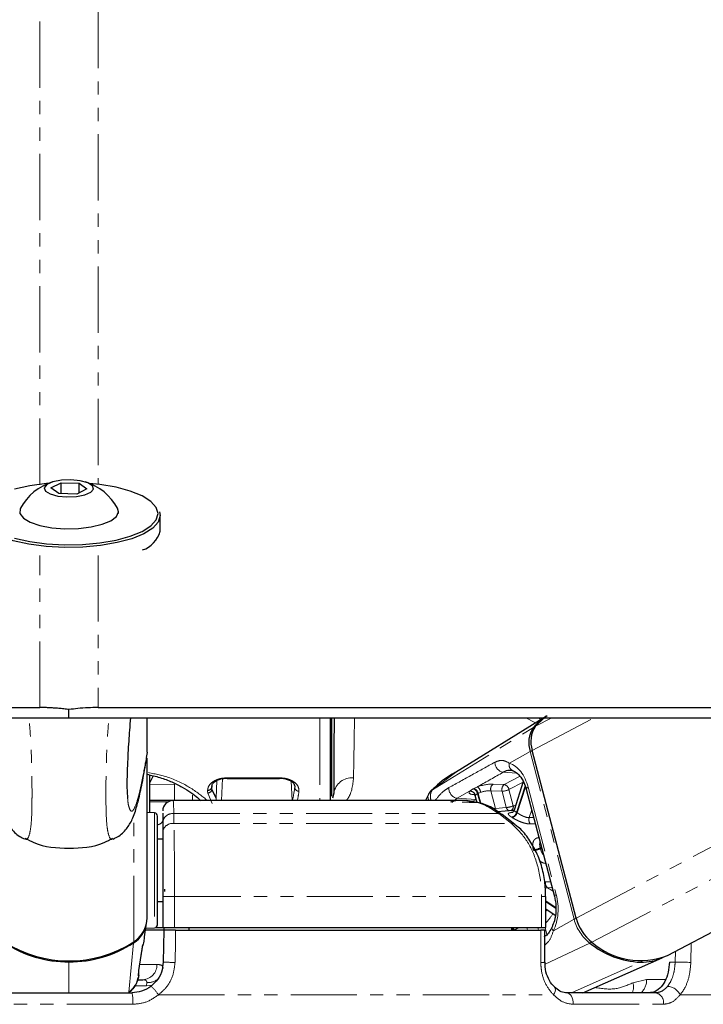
# Paper-space layout 'Inground Anchor' of a CAD drawing. Header units: millimetres. Extents: x 262 to 9484, y 125 to 8141.
# Tile 48 of 53: x 7479 to 7545, y 2907 to 3001. Entities that reach past the tile are written whole.
import ezdxf

# ---------------------------------------------------------------- set-up
doc = ezdxf.new("R2010")
doc.units = ezdxf.units.MM
doc.linetypes.add('PHANTOM', pattern=[12.7, 6.35, -1.27, 1.27, -1.27, 1.27, -1.27])

psp = doc.layouts.new('Inground Anchor')

# ---------------------------------------------------------------- linework, layer by layer
at = {"color": 7, "linetype": 'Continuous', "lineweight": 25}
for p, q in [((7482.466, 2956.166), (7483.452, 2956.664)), ((7483.452, 2956.664), (7485.178, 2956.615)), ((7483.452, 2955.612), (7483.452, 2956.664)), ((7485.178, 2956.615), (7485.919, 2956.067)), ((7485.178, 2955.693), (7485.178, 2956.615)), ((7483.207, 2955.619), (7482.466, 2956.166)), ((7484.933, 2955.57), (7483.207, 2955.619)), ((7485.919, 2956.067), (7484.933, 2955.57)), ((7488.943, 2953.689), (7488.943, 2953.896)), ((7492.943, 2952.003), (7492.943, 2953.502)), ((7484.193, 2934.1), (7484.193, 2934.887)), ((7491.693, 2930.781), (7491.693, 2934.1)), ((7509.293, 2926.152), (7509.293, 2933.981)), ((7509.443, 2926.583), (7509.443, 2934.082)), ((7529.784, 2934.1), (7521.291, 2928.85)), ((7541.667, 2911.295), (7585.074, 2934.1)), ((7491.693, 2930.778), (7491.605, 2930.299)), ((7491.693, 2930.781), (7491.693, 2930.778)), ((7532.894, 2914.871), (7528.673, 2930.97)), ((7491.693, 2914.891), (7491.693, 2930.218)), ((7491.943, 2924.992), (7491.943, 2928.61)), ((7492.285, 2928.522), (7491.943, 2927.874)), ((7499.371, 2928.28), (7504.416, 2928.28)), ((7527.815, 2927.97), (7526.925, 2925.229)), ((7498.309, 2926.392), (7497.911, 2927.238)), ((7518.826, 2926.98), (7518.419, 2926.152)), ((7528.099, 2927.246), (7530.802, 2916.935)), ((7494.218, 2926.152), (7491.943, 2926.152)), ((7522.028, 2926.152), (7494.218, 2926.152)), ((7509.613, 2926.864), (7509.505, 2926.392)), ((7523.195, 2926.557), (7523.349, 2925.968)), ((7492.408, 2924.968), (7491.693, 2925.005)), ((7526.793, 2925.189), (7525.348, 2925.084)), ((7492.693, 2921.272), (7492.693, 2924.668)), ((7493.193, 2924.945), (7493.193, 2924.026)), ((7527.002, 2923.867), (7525.778, 2924.816)), ((7493.193, 2924.026), (7493.193, 2923.077)), ((7493.193, 2922.453), (7492.693, 2922.453)), ((7492.693, 2914.238), (7492.693, 2921.272)), ((7493.366, 2917.657), (7493.362, 2917.411)), ((7493.193, 2916.953), (7493.193, 2913.953)), ((7529.967, 2913.953), (7529.967, 2916.953)), ((7492.693, 2916.453), (7493.193, 2916.453)), ((7529.967, 2915.758), (7530.882, 2915.165)), ((7491.448, 2913.082), (7491.646, 2914.387)), ((7493.297, 2913.703), (7491.542, 2913.703)), ((7491.571, 2913.894), (7492.408, 2913.938)), ((7492.487, 2913.953), (7493.193, 2913.953)), ((7493.193, 2913.953), (7494.328, 2913.953)), ((7493.297, 2913.703), (7493.244, 2910.651)), ((7493.302, 2913.953), (7493.297, 2913.703)), ((7494.328, 2913.953), (7529.572, 2913.953)), ((7494.434, 2913.703), (7529.487, 2913.703)), ((7495.693, 2913.953), (7495.693, 2913.703)), ((7526.677, 2913.953), (7526.674, 2913.703)), ((7529.572, 2913.953), (7529.967, 2913.953)), ((7529.887, 2910.635), (7529.883, 2913.703)), ((7490.903, 2909.829), (7491.294, 2912.288)), ((7491.266, 2912.163), (7491.297, 2912.287)), ((7533.517, 2907.703), (7541.149, 2911.055)), ((7529.888, 2910.635), (7529.888, 2910.635)), ((7490.788, 2908.953), (7491.288, 2908.953)), ((7530.803, 2908.236), (7530.792, 2908.246)), ((7478.141, 2907.703), (7490.244, 2907.703)), ((7540.509, 2907.703), (7531.951, 2907.703))]:
    psp.add_line(p, q, dxfattribs=at)
at = {"color": 8, "linetype": 'PHANTOM', "lineweight": 18}
for p, q in [((7481.402, 2935.078), (7481.403, 2949.676)), ((7486.982, 2949.676), (7486.983, 2935.078)), ((7508.293, 2934.01), (7508.293, 2926.152)), ((7528.054, 2934.1), (7528.981, 2933.604)), ((7528.673, 2930.97), (7534.631, 2934.1)), ((7528.977, 2933.277), (7530.544, 2934.1)), ((7529.5, 2933.925), (7529.194, 2934.1)), ((7532.894, 2914.871), (7569.495, 2934.1)), ((7534.408, 2912.562), (7575.404, 2934.1)), ((7519.086, 2927.187), (7528.778, 2933.154)), ((7526.477, 2929.748), (7528.475, 2930.86)), ((7532.696, 2914.761), (7528.475, 2930.86)), ((7521.299, 2928.838), (7519.086, 2927.187)), ((7525.884, 2928.866), (7527.179, 2928.776)), ((7498.309, 2926.392), (7498.387, 2928.074)), ((7498.834, 2926.152), (7498.936, 2928.261)), ((7504.416, 2928.332), (7499.371, 2928.332)), ((7499.371, 2928.332), (7499.371, 2928.28)), ((7504.416, 2928.28), (7504.416, 2928.332)), ((7505.616, 2926.152), (7505.522, 2928.011)), ((7525.983, 2927.683), (7527.497, 2928.479)), ((7527.802, 2927.93), (7526.44, 2927.215)), ((7491.943, 2927.69), (7494.32, 2927.722)), ((7494.32, 2926.152), (7494.32, 2927.722)), ((7497.911, 2927.238), (7497.928, 2927.566)), ((7519.108, 2927.193), (7519.086, 2927.187)), ((7522.655, 2927.049), (7521.458, 2926.374)), ((7523.057, 2927.309), (7523.404, 2927.47)), ((7523.727, 2926.942), (7523.483, 2926.844)), ((7524.7, 2927.087), (7525.141, 2925.404)), ((7525.774, 2927.041), (7524.7, 2927.087)), ((7524.908, 2927.728), (7525.983, 2927.683)), ((7526.183, 2925.484), (7525.774, 2927.041)), ((7526.44, 2927.215), (7526.849, 2925.658)), ((7527.989, 2927.554), (7527.166, 2925.017)), ((7527.225, 2924.979), (7528.027, 2927.449)), ((7528.28, 2927.435), (7530.983, 2917.124)), ((7493.715, 2926.031), (7491.943, 2926.031)), ((7496.064, 2926.667), (7496.064, 2926.152)), ((7497.511, 2926.872), (7497.942, 2925.862)), ((7521.458, 2926.374), (7520.967, 2925.959)), ((7521.458, 2926.374), (7523.253, 2926.249)), ((7521.931, 2926.01), (7522.629, 2925.996)), ((7523.104, 2926.711), (7522.994, 2926.722)), ((7523.253, 2926.249), (7523.272, 2926.26)), ((7523.276, 2926.247), (7523.253, 2926.249)), ((7523.422, 2926.812), (7523.657, 2925.915)), ((7523.733, 2925.889), (7523.483, 2926.844)), ((7525.141, 2925.404), (7526.183, 2925.484)), ((7528.619, 2925.261), (7528.376, 2924.512)), ((7490.407, 2912.584), (7490.407, 2924.71)), ((7492.408, 2924.968), (7492.408, 2921.376)), ((7494.261, 2923.952), (7494.263, 2924.901)), ((7494.263, 2924.901), (7525.455, 2924.901)), ((7525.455, 2924.901), (7526.68, 2923.952)), ((7528.376, 2924.512), (7528.813, 2924.52)), ((7494.261, 2923.952), (7526.68, 2923.952)), ((7492.408, 2921.376), (7492.408, 2913.938)), ((7529.559, 2921.675), (7529.436, 2921.61)), ((7529.458, 2921.524), (7529.582, 2921.589)), ((7529.94, 2918.338), (7530.43, 2918.355)), ((7530.574, 2917.805), (7530.139, 2917.787)), ((7530.139, 2917.787), (7530.668, 2917.444)), ((7493.193, 2916.953), (7494.328, 2916.953)), ((7494.328, 2916.953), (7529.572, 2916.953)), ((7494.328, 2913.953), (7494.328, 2916.953)), ((7529.572, 2916.953), (7529.572, 2913.953)), ((7529.967, 2916.953), (7529.572, 2916.953)), ((7530.923, 2915.9), (7529.967, 2916.519)), ((7529.967, 2916.418), (7530.928, 2915.796)), ((7530.698, 2913.648), (7532.696, 2914.761)), ((7526.928, 2913.703), (7526.924, 2913.716)), ((7528.143, 2913.953), (7528.209, 2913.703)), ((7529.271, 2913.703), (7529.206, 2913.953)), ((7529.917, 2913.953), (7530.088, 2913.302)), ((7489.938, 2907.752), (7490.397, 2912.486)), ((7529.915, 2910.441), (7534.202, 2912.465)), ((7543.899, 2910.616), (7543.943, 2912.491)), ((7542.42, 2911.691), (7542.396, 2910.651)), ((7484.193, 2910.756), (7484.193, 2910.661)), ((7484.193, 2907.703), (7484.193, 2910.661)), ((7492.639, 2910.427), (7491.019, 2910.427)), ((7532.447, 2907.703), (7539.068, 2910.634)), ((7542.396, 2910.651), (7541.847, 2910.651)), ((7490.859, 2909.66), (7490.908, 2909.828)), ((7539.654, 2908.977), (7538.34, 2908.659)), ((7541.466, 2908.977), (7539.654, 2908.977)), ((7491.626, 2908.378), (7490.549, 2908.378)), ((7491.661, 2908.674), (7491.626, 2908.378)), ((7492.782, 2907.503), (7530.726, 2907.503)), ((7542.873, 2907.503), (7558.59, 2907.503)), ((7490.326, 2906.595), (7478.059, 2906.595)), ((7532.594, 2906.595), (7541.267, 2906.595))]:
    psp.add_line(p, q, dxfattribs=at)
at = {"color": 8, "linetype": 'PHANTOM', "lineweight": 18, "flags": 128}
for points in [[(7481.403, 2956.468), (7481.434, 3345.454), (7481.444, 3399.195), (7481.459, 3452.938), (7481.483, 3506.684), (7481.524, 3560.436), (7481.568, 3585.755)], [(7522.998, 2927.277), (7523.012, 2927.285), (7523.057, 2927.309)], [(7528.28, 2927.435), (7528.198, 2927.384), (7528.14, 2927.336), (7528.106, 2927.292), (7528.097, 2927.252), (7528.099, 2927.246)], [(7522.971, 2926.087), (7523.027, 2926.121), (7523.253, 2926.249)], [(7523.483, 2926.844), (7523.436, 2926.82), (7523.422, 2926.812)], [(7526.849, 2925.658), (7527.012, 2925.679), (7527.073, 2925.685)], [(7530.983, 2917.124), (7530.902, 2917.073), (7530.843, 2917.025), (7530.809, 2916.981), (7530.801, 2916.941), (7530.802, 2916.934)], [(7494.38, 2910.616), (7494.415, 2912.615), (7494.434, 2913.703)], [(7529.487, 2913.703), (7529.49, 2911.704), (7529.492, 2910.616)], [(7530.698, 2913.648), (7530.627, 2913.737), (7530.579, 2913.822), (7530.555, 2913.902), (7530.557, 2913.974), (7530.57, 2914.01)], [(7543.899, 2910.616), (7543.753, 2910.619), (7543.577, 2910.624), (7543.38, 2910.628), (7543.171, 2910.633), (7542.958, 2910.638), (7542.752, 2910.643), (7542.561, 2910.647), (7542.396, 2910.651)], [(7492.198, 2908.438), (7491.93, 2908.386), (7491.626, 2908.378)], [(7530.726, 2907.503), (7530.811, 2907.667), (7530.867, 2907.825), (7530.89, 2907.97), (7530.88, 2908.095), (7530.836, 2908.196), (7530.803, 2908.236)], [(7532.594, 2906.595), (7532.594, 2906.804), (7532.566, 2907.009), (7532.511, 2907.201), (7532.432, 2907.371), (7532.331, 2907.511), (7532.214, 2907.616), (7532.085, 2907.681), (7531.951, 2907.703)]]:
    psp.add_lwpolyline(points, dxfattribs=at)
at = {"color": 7, "linetype": 'Continuous', "lineweight": 25, "flags": 128}
for points in [[(7482.22, 2956.597), (7482.049, 2956.582), (7480.427, 2956.372), (7478.959, 2956.053)], [(7483.999, 2955.289), (7484.92, 2955.326), (7485.73, 2955.484), (7486.305, 2955.738), (7486.56, 2956.049), (7486.454, 2956.371), (7486.003, 2956.654), (7485.277, 2956.855), (7484.386, 2956.944), (7483.466, 2956.907), (7482.656, 2956.75), (7482.08, 2956.496), (7481.825, 2956.184), (7481.932, 2955.863), (7482.382, 2955.58), (7483.108, 2955.378), (7483.999, 2955.289)], [(7492.743, 2953.689), (7492.568, 2954.291), (7492.05, 2954.868), (7491.21, 2955.397), (7490.083, 2955.855), (7488.715, 2956.226), (7487.162, 2956.492), (7486.165, 2956.597)], [(7492.885, 2953.852), (7492.943, 2953.502), (7492.763, 2952.886), (7492.233, 2952.296), (7491.374, 2951.755), (7490.221, 2951.285), (7488.821, 2950.906), (7487.231, 2950.634), (7485.518, 2950.479), (7483.749, 2950.447), (7481.999, 2950.541), (7480.339, 2950.756), (7478.837, 2951.083), (7477.553, 2951.51), (7476.542, 2952.018), (7475.844, 2952.586), (7475.487, 2953.192), (7475.443, 2953.502)], [(7478.959, 2951.326), (7480.427, 2951.006), (7482.049, 2950.796), (7483.76, 2950.704), (7485.487, 2950.735), (7487.162, 2950.887), (7488.715, 2951.153), (7490.083, 2951.523), (7491.21, 2951.982), (7492.05, 2952.511), (7492.568, 2953.088), (7492.743, 2953.689), (7492.743, 2953.689)], [(7479.527, 2954.207), (7479.496, 2954.144), (7479.479, 2953.692), (7479.811, 2953.255), (7480.468, 2952.866), (7481.402, 2952.553), (7482.543, 2952.339), (7483.805, 2952.241)], [(7483.805, 2952.241), (7485.097, 2952.266), (7486.322, 2952.412), (7487.388, 2952.668), (7488.218, 2953.015), (7488.749, 2953.427), (7488.942, 2953.874), (7488.858, 2954.207)], [(7416.792, 2935.078), (7424.551, 2935.078), (7428.43, 2935.078), (7436.189, 2935.078), (7440.068, 2935.078), (7447.827, 2935.078), (7451.707, 2935.078), (7455.586, 2935.078), (7463.345, 2935.078), (7467.224, 2935.078), (7474.313, 2935.078), (7481.402, 2935.078)], [(7486.983, 2935.078), (7488.923, 2935.078), (7496.682, 2935.078), (7500.561, 2935.078), (7508.32, 2935.078), (7512.199, 2935.078), (7519.958, 2935.078), (7523.837, 2935.078), (7531.596, 2935.078), (7535.476, 2935.078), (7539.355, 2935.078), (7547.114, 2935.078)], [(7422.039, 2934.1), (7429.798, 2934.1), (7433.677, 2934.1), (7441.436, 2934.1), (7445.316, 2934.1), (7453.074, 2934.1), (7456.954, 2934.1), (7464.712, 2934.1), (7468.592, 2934.1), (7472.471, 2934.1), (7478.332, 2934.1), (7484.193, 2934.1)], [(7484.193, 2934.1), (7486.132, 2934.1), (7490.012, 2934.1), (7497.77, 2934.1), (7501.65, 2934.1), (7505.529, 2934.1), (7513.288, 2934.1), (7517.167, 2934.1), (7524.926, 2934.1), (7528.805, 2934.1), (7536.564, 2934.1), (7540.444, 2934.1), (7548.202, 2934.1)], [(7528.977, 2933.277), (7529.777, 2934.062), (7530.116, 2934.304)], [(7526.879, 2925.194), (7526.853, 2925.193), (7526.793, 2925.189)], [(7490.908, 2909.828), (7490.908, 2909.831), (7490.911, 2909.847)]]:
    psp.add_lwpolyline(points, dxfattribs=at)
at = {"color": 7, "linetype": 'Continuous', "lineweight": 25}
for centre, radius, start, end in [((7484.193, 2951.662), 5.315, 107.28268, 151.38426), ((7484.193, 2951.662), 5.315, 28.61574, 72.71732), ((7490.372, 2952.716), 2.668, 289.53406, 344.50394), ((7532.666, 2929.983), 5.018, 121.89861, 140.80366), ((7530.946, 2931.701), 2.61, 146.17876, 198.80076), ((7531.157, 2931.816), 2.625, 146.17876, 198.80076), ((7494.193, 2925.152), 1, 90.25943, 180.04048), ((7492.393, 2924.668), 0.3, 0, 87), ((7525.511, 2924.455), 0.449, 53.56711, 97.24512), ((7488.926, 2914.92), 2.766, 302.355, 359.39193), ((7537.043, 2915.941), 4.285, 194.46374, 232.0513), ((7488.912, 2914.823), 2.769, 302.44742, 350.94118), ((7492.393, 2914.238), 0.3, 273, 360), ((7484.193, 2922.211), 11.459, 237.15768, 302.84232), ((7484.165, 2922.026), 11.365, 237.07683, 270.13927), ((7484.22, 2922.026), 11.365, 269.86073, 302.92317), ((7539.434, 2918.989), 8.363, 231.27294, 267.4926), ((7539.057, 2917.769), 6.981, 228.24413, 291.95667), ((7539.12, 2915.725), 5.091, 269.41738, 294.81507)]:
    psp.add_arc(centre, radius, start, end, dxfattribs=at)
at = {"color": 8, "linetype": 'PHANTOM', "lineweight": 18}
for centre, radius, start, end in [((7528.885, 2932.968), 0.215, 84.63068, 119.91357), ((7528.906, 2930.029), 0.936, 103.86358, 117.37228), ((7526.065, 2929.823), 0.974, 179.24723, 259.27068), ((7527.056, 2929.572), 0.606, 163.1038, 256.24987), ((7511.356, 2926.57), 1.767, 84.8871, 170.44894), ((7497.517, 2927.509), 0.387, 267.94385, 356.5492), ((7497.524, 2927.26), 0.388, 268.1808, 356.87219), ((7506.269, 2927.436), 0.394, 180.42103, 270.79457), ((7521.639, 2927.332), 0.975, 176.56637, 259.2674), ((7522.708, 2926.515), 0.536, 15.56122, 95.61678), ((7522.816, 2926.686), 0.619, 11.78129, 72.87783), ((7522.878, 2926.718), 0.618, 11.75915, 73.07537), ((7522.933, 2926.819), 0.803, 8.81455, 54.13413), ((7525.284, 2927.252), 0.607, 128.25083, 195.78795), ((7526.358, 2927.207), 0.607, 128.25083, 195.78795), ((7525.682, 2928.759), 1.72, 273.05797, 296.14589), ((7525.853, 2927.098), 0.599, 11.21111, 77.46735), ((7497.945, 2926.274), 0.383, 341.4399, 17.96865), ((7526.091, 2927.201), 1.72, 273.05797, 296.14589), ((7526.609, 2925.575), 0.436, 192.04614, 250.16018), ((7526.414, 2925.569), 0.443, 297.88741, 11.5327), ((7526.558, 2925.178), 0.629, 281.75377, 345.19909), ((7525.082, 2921.737), 3.886, 56.53214, 57.56942), ((7494.144, 2923.954), 0.954, 82.84292, 175.67202), ((7524.772, 2921.55), 3.569, 56.53214, 57.56942), ((7526.612, 2925.15), 0.636, 281.59897, 344.38907), ((7529.023, 2924.313), 0.677, 162.9448, 216.45995), ((7494.144, 2923.005), 0.954, 82.92905, 175.676), ((7526.736, 2923.509), 0.447, 52.21761, 97.16929), ((7528.678, 2923.117), 1.687, 273.13015, 296.678), ((7528.7, 2923.106), 1.754, 272.98612, 295.61266), ((7521.831, 2919.57), 7.874, 14.36707, 15.01483), ((7530.532, 2918.241), 0.6, 170.7175, 229.05918), ((7525.315, 2918.58), 5.587, 326.38392, 328.71311), ((7526.01, 2918.161), 5.46, 316.46284, 328.47569), ((7533.127, 2913.929), 0.936, 103.85649, 117.37189), ((7536.823, 2915.825), 4.262, 194.46374, 232.0513), ((7526.146, 2913.498), 0.741, 16.06292, 37.87181), ((7526.205, 2913.521), 0.745, 15.22956, 35.47672), ((7490.186, 2912.477), 0.212, 2.41569, 24.50895), ((7533.971, 2912.899), 0.492, 297.98372, 322.27076), ((7491.211, 2910.379), 1.428, 273.0853, 1.91074), ((7494.409, 2930.072), 19.457, 266.56639, 269.913), ((7529.582, 2912.867), 2.253, 267.71127, 277.79598), ((7538.969, 2910.838), 0.227, 295.81619, 331.38374), ((7491.743, 2910.239), 1.567, 267.03068, 307.12539), ((7538.012, 2908.914), 1.643, 312.52427, 2.19083), ((7489.83, 2905.613), 3.505, 32.62764, 50.4585), ((7536.914, 2908.262), 1.48, 337.83299, 15.5771), ((7541.603, 2906.92), 1.398, 24.67351, 87.60378), ((7486.772, 2906.891), 3.566, 355.24039, 13.16891), ((7540.352, 2906.782), 0.934, 348.43623, 80.31745)]:
    psp.add_arc(centre, radius, start, end, dxfattribs=at)
for centre, major_axis, ratio, start_param, end_param in [((7525.969, 2926.149), (-0.083, 3.691), 0.672177, 5.05317, 6.043836), ((7497.838, 2952.716), (0.165, 28), 0.016167, 2.724069, 2.746729), ((7498.238, 2952.713), (0.165, 27.6), 0.016401, 2.724071, 2.746732), ((7506.943, 2952.74), (1.651, 27.6), 0.040218, 3.415647, 3.554543), ((7507.342, 2952.716), (1.651, 28), 0.039648, 3.465574, 3.554475), ((7523.973, 2927.206), (1.368, 0.304), 0.28356, 2.801893, 3.852866), ((7524.034, 2927.238), (1.368, 0.304), 0.28356, 0.815993, 1.985687), ((7524.138, 2926.77), (0.884, 0.176), 0.303544, 0.82335, 1.993043), ((7524.077, 2926.738), (0.884, 0.176), 0.303544, 2.809249, 3.159658), ((7528.672, 2915.838), (-0.083, 3.691), 0.672177, 4.062505, 5.05317)]:
    psp.add_ellipse(centre, major_axis=major_axis, ratio=ratio, start_param=start_param, end_param=end_param, dxfattribs=at)
for points, knots in [([(7486.813, 3587.005), (7486.834, 3574.89), (7486.889, 3543.224), (7486.908, 3492.026), (7486.934, 3433.394), (7486.947, 3374.767), (7486.956, 3316.14), (7486.973, 3176.714), (7486.978, 3056.834), (7486.982, 2956.494)], [0, 0, 0, 0, 0.057618, 0.150604, 0.24359, 0.336576, 0.429561, 0.522547, 1, 1, 1, 1]), ([(7479.966, 2922.499), (7480.001, 2922.47), (7480.162, 2922.335), (7480.352, 2922.653), (7480.536, 2923.528), (7480.615, 2924.52), (7480.641, 2925.698), (7480.644, 2926.795), (7480.643, 2928.095), (7480.604, 2930.047), (7480.513, 2932.136), (7480.409, 2933.456), (7480.357, 2934.1)], [0, 0, 0, 0, 0.065492, 0.295522, 0.395209, 0.515818, 0.586272, 0.616897, 0.690022, 0.767312, 0.886234, 1, 1, 1, 1]), ([(7488.418, 2922.499), (7488.383, 2922.469), (7488.223, 2922.335), (7488.033, 2922.653), (7487.849, 2923.528), (7487.771, 2924.52), (7487.744, 2925.698), (7487.741, 2926.795), (7487.742, 2928.095), (7487.781, 2930.047), (7487.872, 2932.136), (7487.976, 2933.456), (7488.028, 2934.1)], [0, 0, 0, 0, 0.0649205, 0.2950907, 0.3948384, 0.5155221, 0.5860192, 0.6166624, 0.6898326, 0.7671697, 0.8861647, 1, 1, 1, 1]), ([(7511.514, 2928.331), (7511.523, 2928.895), (7511.542, 2930.038), (7511.574, 2931.951), (7511.597, 2933.41), (7511.608, 2934.1)], [0, 0, 0, 0, 0.3400734, 0.6879345, 1, 1, 1, 1]), ([(7489.822, 2926.389), (7489.83, 2926.288), (7489.86, 2925.895), (7489.976, 2925.384), (7490.165, 2925.024), (7490.452, 2925.294), (7490.827, 2926.29), (7491.255, 2928.135), (7491.56, 2929.981), (7491.693, 2930.781)], [0, 0, 0, 0, 0.018544, 0.072516, 0.210261, 0.343472, 0.531594, 0.796888, 1, 1, 1, 1]), ([(7520.666, 2927.39), (7521.413, 2927.802), (7522.887, 2928.615), (7524.363, 2929.432), (7525.092, 2929.836)], [0, 0, 0, 0, 0.506743, 1, 1, 1, 1]), ([(7525.092, 2929.836), (7525.288, 2929.915), (7525.549, 2930.019), (7526, 2929.986), (7526.27, 2929.851), (7526.477, 2929.748)], [0, 0, 0, 0, 0.417867, 0.554004, 1, 1, 1, 1]), ([(7497.492, 2926.152), (7497.023, 2926.537), (7496.147, 2927.256), (7494.061, 2928.375), (7492.377, 2928.725), (7491.676, 2928.87)], [0, 0, 0, 0, 0.401628, 0.751145, 1, 1, 1, 1]), ([(7525.884, 2928.866), (7525.089, 2928.419), (7524.263, 2927.954), (7523.436, 2927.488), (7523.404, 2927.47)], [0, 0, 0, 0, 0.961066, 1, 1, 1, 1]), ([(7499.371, 2928.332), (7499.199, 2928.322), (7498.854, 2928.304), (7498.354, 2928.153), (7497.89, 2927.895), (7497.555, 2927.523), (7497.521, 2927.258), (7497.504, 2927.122)], [0, 0, 0, 0, 0.142347, 0.284676, 0.473251, 0.728841, 1, 1, 1, 1]), ([(7506.275, 2927.043), (7506.264, 2927.224), (7506.247, 2927.523), (7505.854, 2927.924), (7505.397, 2928.169), (7504.905, 2928.308), (7504.571, 2928.324), (7504.416, 2928.332)], [0, 0, 0, 0, 0.343371, 0.565902, 0.738595, 0.878696, 1, 1, 1, 1]), ([(7510.819, 2926.152), (7510.893, 2926.244), (7511.337, 2926.795), (7511.433, 2927.633), (7511.514, 2928.331)], [0, 0, 0, 0, 0.1664337, 1, 1, 1, 1]), ([(7519.086, 2927.187), (7519.031, 2927.094), (7518.917, 2926.901), (7518.874, 2926.54), (7518.924, 2926.273), (7518.947, 2926.152)], [0, 0, 0, 0, 0.337549, 0.6984307, 1, 1, 1, 1]), ([(7519.338, 2926.152), (7519.6, 2926.48), (7520.015, 2927.001), (7520.49, 2927.285), (7520.666, 2927.39)], [0, 0, 0, 0, 0.630961, 1, 1, 1, 1]), ([(7522.655, 2927.049), (7522.68, 2927.069), (7522.771, 2927.145), (7522.903, 2927.222), (7522.998, 2927.277)], [0, 0, 0, 0, 0.27439, 1, 1, 1, 1]), ([(7494.263, 2924.901), (7494.249, 2925.373), (7494.227, 2926.074), (7494.201, 2926.112), (7494.192, 2926.124)], [0, 0, 0, 0, 0.672655, 1, 1, 1, 1]), ([(7518.717, 2926.705), (7518.696, 2926.687), (7518.622, 2926.623), (7518.664, 2926.422), (7518.695, 2926.254), (7518.763, 2926.155), (7518.766, 2926.152)], [0, 0, 0, 0, 0.166992, 0.593362, 0.986473, 1, 1, 1, 1]), ([(7523.422, 2926.812), (7523.361, 2926.775), (7523.277, 2926.723), (7523.236, 2926.673), (7523.224, 2926.659)], [0, 0, 0, 0, 0.718824, 1, 1, 1, 1]), ([(7524.909, 2925.382), (7524.946, 2925.386), (7525.034, 2925.393), (7525.102, 2925.4), (7525.141, 2925.404)], [0, 0, 0, 0, 0.432224, 1, 1, 1, 1]), ([(7526.686, 2924.562), (7526.638, 2924.594), (7526.502, 2924.684), (7526.372, 2924.808), (7526.361, 2924.913), (7526.488, 2924.983), (7526.677, 2925.005), (7526.773, 2925.017)], [0, 0, 0, 0, 0.116734, 0.333017, 0.551924, 0.773865, 1, 1, 1, 1]), ([(7526.929, 2925.228), (7526.931, 2925.211), (7526.935, 2925.176), (7527.037, 2925.1), (7527.132, 2925.039), (7527.166, 2925.017)], [0, 0, 0, 0, 0.37243, 0.778879, 1, 1, 1, 1]), ([(7492.693, 2923.817), (7492.746, 2923.835), (7493.148, 2923.97), (7493.172, 2924.117), (7493.193, 2924.245)], [0, 0, 0, 0, 0.13356, 1, 1, 1, 1]), ([(7528.479, 2923.911), (7528.416, 2923.912), (7528.232, 2923.915), (7527.882, 2923.989), (7527.456, 2924.142), (7527.05, 2924.336), (7526.843, 2924.464), (7526.74, 2924.527)], [0, 0, 0, 0, 0.119584, 0.349288, 0.573021, 0.788436, 1, 1, 1, 1]), ([(7527.225, 2924.979), (7527.296, 2924.933), (7527.437, 2924.842), (7527.705, 2924.694), (7527.983, 2924.572), (7528.215, 2924.513), (7528.335, 2924.512), (7528.376, 2924.512)], [0, 0, 0, 0, 0.2198592, 0.4403428, 0.6631396, 0.8854902, 1, 1, 1, 1]), ([(7494.328, 2916.953), (7494.326, 2917.847), (7494.324, 2919.633), (7494.303, 2922.008), (7494.279, 2923.343), (7494.264, 2923.87), (7494.261, 2923.952)], [0, 0, 0, 0, 0.31366, 0.627146, 0.941618, 1, 1, 1, 1]), ([(7526.68, 2923.952), (7527.201, 2923.44), (7528.244, 2922.415), (7529.243, 2920.05), (7529.559, 2918.131), (7529.571, 2917.095), (7529.572, 2916.953)], [0, 0, 0, 0, 0.317078, 0.634488, 0.949899, 1, 1, 1, 1]), ([(7528.97, 2923.922), (7528.913, 2923.921), (7528.749, 2923.917), (7528.585, 2923.913), (7528.479, 2923.911)], [0, 0, 0, 0, 0.349685, 1, 1, 1, 1]), ([(7528.771, 2921.433), (7528.754, 2921.507), (7528.705, 2921.717), (7528.707, 2922.04), (7528.814, 2922.338), (7529.022, 2922.545), (7529.23, 2922.585), (7529.335, 2922.606)], [0, 0, 0, 0, 0.116734, 0.333017, 0.551924, 0.773865, 1, 1, 1, 1]), ([(7529.427, 2922.177), (7529.411, 2922.127), (7529.372, 2922.012), (7529.389, 2921.807), (7529.424, 2921.661), (7529.436, 2921.61)], [0, 0, 0, 0, 0.332866, 0.764938, 1, 1, 1, 1]), ([(7529.458, 2921.524), (7529.488, 2921.429), (7529.547, 2921.239), (7529.655, 2921.023), (7529.738, 2920.937), (7529.758, 2920.916)], [0, 0, 0, 0, 0.428018, 0.857252, 1, 1, 1, 1]), ([(7529.987, 2920.117), (7529.927, 2920.125), (7529.751, 2920.145), (7529.527, 2920.238), (7529.39, 2920.377), (7529.353, 2920.414)], [0, 0, 0, 0, 0.2754006, 0.804405, 1, 1, 1, 1]), ([(7530.139, 2917.787), (7530.061, 2917.784), (7529.982, 2917.78), (7529.912, 2917.728), (7529.911, 2917.727)], [0, 0, 0, 0, 0.98055, 1, 1, 1, 1]), ([(7527.411, 2913.953), (7527.373, 2913.938), (7527.241, 2913.884), (7527.072, 2913.795), (7526.963, 2913.737), (7526.924, 2913.716)], [0, 0, 0, 0, 0.204213, 0.719608, 1, 1, 1, 1]), ([(7530.698, 2913.648), (7530.572, 2913.275), (7530.379, 2912.702), (7530.013, 2912.399), (7529.885, 2912.293)], [0, 0, 0, 0, 0.650563, 1, 1, 1, 1]), ([(7491.266, 2912.163), (7491.2, 2911.752), (7491.067, 2910.921), (7490.929, 2910.084), (7490.859, 2909.66)], [0, 0, 0, 0, 0.493257, 1, 1, 1, 1]), ([(7493.233, 2910.043), (7493.218, 2910.14), (7493.182, 2910.372), (7492.839, 2910.406), (7492.639, 2910.427)], [0, 0, 0, 0, 0.416459, 1, 1, 1, 1]), ([(7492.782, 2907.503), (7493.019, 2907.708), (7493.591, 2908.205), (7494.221, 2909.28), (7494.327, 2910.171), (7494.38, 2910.616)], [0, 0, 0, 0, 0.260354, 0.63069, 1, 1, 1, 1]), ([(7529.492, 2910.616), (7529.506, 2910.35), (7529.542, 2909.635), (7529.906, 2908.535), (7530.402, 2907.821), (7530.704, 2907.525), (7530.726, 2907.503)], [0, 0, 0, 0, 0.2204933, 0.593656, 0.9703484, 1, 1, 1, 1]), ([(7542.396, 2910.651), (7542.367, 2910.317), (7542.311, 2909.65), (7542.027, 2908.844), (7541.768, 2908.47), (7541.662, 2908.316)], [0, 0, 0, 0, 0.370015, 0.740315, 1, 1, 1, 1]), ([(7542.873, 2907.503), (7543.023, 2907.708), (7543.386, 2908.205), (7543.786, 2909.28), (7543.861, 2910.171), (7543.899, 2910.616)], [0, 0, 0, 0, 0.260354, 0.63069, 1, 1, 1, 1]), ([(7490.859, 2909.66), (7490.849, 2909.514), (7490.835, 2909.284), (7490.886, 2909.335), (7490.885, 2909.396), (7490.885, 2909.407)], [0, 0, 0, 0, 0.5811879, 0.9177228, 1, 1, 1, 1]), ([(7491.288, 2908.953), (7491.402, 2908.943), (7491.541, 2908.93), (7491.656, 2908.83), (7491.659, 2908.743), (7491.661, 2908.674)], [0, 0, 0, 0, 0.477795, 0.583752, 1, 1, 1, 1]), ([(7538.34, 2908.659), (7537.806, 2908.43), (7536.602, 2907.911), (7535.354, 2908.099), (7534.658, 2908.204)], [0, 0, 0, 0, 0.442514, 1, 1, 1, 1]), ([(7541.662, 2908.316), (7541.479, 2908.133), (7541.128, 2907.781), (7540.71, 2907.729), (7540.509, 2907.703)], [0, 0, 0, 0, 0.519417, 1, 1, 1, 1]), ([(7490.326, 2906.595), (7490.753, 2906.634), (7491.651, 2906.716), (7492.393, 2907.232), (7492.782, 2907.503)], [0, 0, 0, 0, 0.475859, 1, 1, 1, 1]), ([(7530.726, 2907.503), (7530.999, 2907.25), (7531.561, 2906.729), (7532.243, 2906.641), (7532.594, 2906.595)], [0, 0, 0, 0, 0.485349, 1, 1, 1, 1]), ([(7541.267, 2906.595), (7541.548, 2906.634), (7542.136, 2906.716), (7542.62, 2907.232), (7542.873, 2907.503)], [0, 0, 0, 0, 0.475859, 1, 1, 1, 1])]:
    psp.add_open_spline(points, degree=3, knots=knots, dxfattribs=at)
at = {"color": 7, "linetype": 'Continuous', "lineweight": 25}
for points, knots in [([(7484.193, 2934.887), (7484.029, 2934.908), (7483.702, 2934.95), (7483.212, 2934.999), (7482.723, 2935.037), (7482.257, 2935.062), (7481.817, 2935.076), (7481.54, 2935.077), (7481.402, 2935.078)], [0, 0, 0, 0, 0.174947, 0.349993, 0.52534, 0.700787, 0.850362, 1, 1, 1, 1]), ([(7486.983, 2935.078), (7486.659, 2935.073), (7486.01, 2935.064), (7485.079, 2934.997), (7484.472, 2934.922), (7484.193, 2934.887)], [0, 0, 0, 0, 0.349991, 0.700781, 1, 1, 1, 1]), ([(7490.09, 2934.1), (7490.059, 2933.709), (7489.977, 2932.679), (7489.871, 2931.005), (7489.793, 2929.366), (7489.761, 2928.298), (7489.756, 2927.753), (7489.761, 2927.319), (7489.778, 2926.807), (7489.805, 2926.549), (7489.822, 2926.389)], [0, 0, 0, 0, 0.172746, 0.454997, 0.640175, 0.726758, 0.784624, 0.808918, 0.881664, 1, 1, 1, 1]), ([(7509.645, 2934.1), (7509.645, 2934.022), (7509.64, 2932.949), (7509.632, 2931.163), (7509.622, 2928.789), (7509.616, 2927.51), (7509.613, 2926.864)], [0, 0, 0, 0, 0.027827, 0.380927, 0.68696, 1, 1, 1, 1]), ([(7476.728, 2930.31), (7476.778, 2930.002), (7476.942, 2928.985), (7477.239, 2927.413), (7477.583, 2925.893), (7477.9, 2924.852), (7478.197, 2924.161), (7478.513, 2923.616), (7478.923, 2923.133), (7479.371, 2922.728), (7479.785, 2922.544), (7479.951, 2922.469)], [0, 0, 0, 0, 0.096262, 0.318138, 0.561196, 0.722344, 0.818096, 0.879582, 0.930045, 0.971832, 1, 1, 1, 1]), ([(7488.439, 2922.459), (7488.626, 2922.55), (7489.032, 2922.749), (7489.463, 2923.135), (7489.839, 2923.574), (7490.12, 2924.035), (7490.366, 2924.559), (7490.631, 2925.304), (7490.93, 2926.42), (7491.275, 2928.077), (7491.523, 2929.439), (7491.651, 2930.244), (7491.658, 2930.29)], [0, 0, 0, 0, 0.032811, 0.071266, 0.116671, 0.171666, 0.24289, 0.346959, 0.52873, 0.752367, 0.986091, 1, 1, 1, 1]), ([(7521.284, 2928.847), (7521.263, 2928.836), (7520.575, 2928.463), (7519.827, 2927.915), (7519.185, 2927.301), (7519.091, 2927.211)], [0, 0, 0, 0, 0.026374, 0.85682, 1, 1, 1, 1]), ([(7526.912, 2928.983), (7526.762, 2929.021), (7526.413, 2929.11), (7526.076, 2928.954), (7525.884, 2928.866)], [0, 0, 0, 0, 0.429774, 1, 1, 1, 1]), ([(7526.813, 2929.004), (7526.884, 2928.975), (7527.094, 2928.89), (7527.481, 2928.56), (7527.871, 2927.966), (7528.031, 2927.461), (7528.099, 2927.246)], [0, 0, 0, 0, 0.1515826, 0.447175, 0.7638697, 1, 1, 1, 1]), ([(7491.676, 2928.678), (7492.1, 2928.579), (7492.976, 2928.374), (7494.112, 2927.934), (7495.117, 2927.435), (7495.934, 2926.914), (7496.516, 2926.462), (7496.745, 2926.241), (7496.837, 2926.152)], [0, 0, 0, 0, 0.153685, 0.318259, 0.488579, 0.670207, 0.866448, 1, 1, 1, 1]), ([(7497.903, 2927.485), (7497.916, 2927.575), (7497.941, 2927.747), (7498.198, 2927.998), (7498.562, 2928.176), (7498.958, 2928.281), (7499.235, 2928.295), (7499.371, 2928.302)], [0, 0, 0, 0, 0.283974, 0.545536, 0.731752, 0.867421, 1, 1, 1, 1]), ([(7504.416, 2928.302), (7504.539, 2928.296), (7504.806, 2928.284), (7505.196, 2928.186), (7505.555, 2928.018), (7505.86, 2927.746), (7505.87, 2927.552), (7505.876, 2927.433)], [0, 0, 0, 0, 0.112579, 0.245384, 0.414973, 0.641274, 1, 1, 1, 1]), ([(7519.076, 2927.225), (7519.052, 2927.202), (7519.012, 2927.165), (7518.964, 2927.108), (7518.924, 2927.058), (7518.898, 2927.024), (7518.858, 2926.97), (7518.813, 2926.909), (7518.766, 2926.84), (7518.729, 2926.783), (7518.71, 2926.753), (7518.7, 2926.738), (7518.696, 2926.731), (7518.693, 2926.727), (7518.692, 2926.725), (7518.691, 2926.724), (7518.691, 2926.724), (7518.691, 2926.724), (7518.691, 2926.724), (7518.691, 2926.724), (7518.691, 2926.724)], [0, 0, 0, 0, 0.189436, 0.313168, 0.357601, 0.46971, 0.537751, 0.651475, 0.814921, 0.907462, 0.954266, 0.977333, 0.988712, 0.994354, 0.997683, 0.999186, 0.999698, 0.999874, 0.999943, 1, 1, 1, 1]), ([(7522.697, 2926.082), (7522.58, 2926.105), (7522.026, 2926.212), (7521.39, 2926.164), (7520.899, 2926.024), (7520.839, 2926.007)], [0, 0, 0, 0, 0.189663, 0.901225, 1, 1, 1, 1]), ([(7522.629, 2925.996), (7522.868, 2926.005), (7523.574, 2926.032), (7524.53, 2925.553), (7525.201, 2925.08), (7525.455, 2924.901)], [0, 0, 0, 0, 0.24078, 0.713222, 1, 1, 1, 1]), ([(7525.764, 2924.784), (7525.504, 2924.984), (7524.858, 2925.484), (7523.812, 2925.933), (7523.028, 2926.038), (7522.697, 2926.082)], [0, 0, 0, 0, 0.280305, 0.696604, 1, 1, 1, 1]), ([(7523.04, 2926.77), (7523.038, 2926.771), (7523.031, 2926.774), (7523.084, 2926.746), (7523.166, 2926.663), (7523.179, 2926.582), (7523.183, 2926.555)], [0, 0, 0, 0, 0.102383, 0.412983, 0.806165, 1, 1, 1, 1]), ([(7526.917, 2925.233), (7526.9, 2925.185), (7526.865, 2925.088), (7526.769, 2925.012), (7526.718, 2924.988), (7526.718, 2924.988), (7526.719, 2924.988)], [0, 0, 0, 0, 0.30316, 0.614601, 0.857049, 1, 1, 1, 1]), ([(7529.957, 2916.953), (7529.943, 2917.435), (7529.912, 2918.445), (7529.579, 2919.936), (7529.035, 2921.365), (7528.269, 2922.608), (7527.574, 2923.447), (7527.097, 2923.765), (7526.989, 2923.838)], [0, 0, 0, 0, 0.173698, 0.364529, 0.557255, 0.749871, 0.943115, 1, 1, 1, 1]), ([(7479.982, 2922.545), (7480.261, 2922.395), (7481.543, 2921.703), (7484.193, 2921.497), (7486.842, 2921.703), (7488.124, 2922.395), (7488.403, 2922.545)], [0, 0, 0, 0, 0.108728, 0.5, 0.891272, 1, 1, 1, 1]), ([(7493.193, 2923.077), (7493.193, 2923.005), (7493.193, 2922.545), (7493.193, 2921.377), (7493.193, 2919.299), (7493.193, 2917.735), (7493.193, 2916.953)], [0, 0, 0, 0, 0.058442, 0.373089, 0.686524, 1, 1, 1, 1]), ([(7530.802, 2916.935), (7530.836, 2916.784), (7530.939, 2916.335), (7530.97, 2915.528), (7530.841, 2914.662), (7530.652, 2914.207), (7530.57, 2914.01)], [0, 0, 0, 0, 0.153941, 0.45945, 0.765609, 1, 1, 1, 1]), ([(7494.434, 2913.703), (7494.321, 2913.703), (7494.096, 2913.703), (7493.775, 2913.703), (7493.517, 2913.703), (7493.334, 2913.703), (7493.31, 2913.703), (7493.297, 2913.703)], [0, 0, 0, 0, 0.1975557, 0.39511, 0.5926965, 0.790302, 1, 1, 1, 1]), ([(7529.871, 2913.703), (7529.87, 2913.703), (7529.87, 2913.703), (7529.742, 2913.703), (7529.574, 2913.703), (7529.487, 2913.703)], [0, 0, 0, 0, 0.246346, 0.611986, 1, 1, 1, 1]), ([(7530.569, 2914.015), (7530.553, 2913.979), (7530.441, 2913.737), (7530.211, 2913.394), (7529.987, 2913.137), (7529.816, 2913.095), (7529.776, 2913.085)], [0, 0, 0, 0, 0.068737, 0.459263, 0.875314, 1, 1, 1, 1]), ([(7491.428, 2913.085), (7491.408, 2912.935), (7491.353, 2912.513), (7491.3, 2912.3), (7491.266, 2912.163)], [0, 0, 0, 0, 0.353993, 1, 1, 1, 1]), ([(7493.244, 2910.651), (7493.205, 2910.317), (7493.127, 2909.65), (7492.661, 2908.844), (7492.237, 2908.47), (7492.062, 2908.316)], [0, 0, 0, 0, 0.370015, 0.740315, 1, 1, 1, 1]), ([(7530.816, 2908.267), (7530.726, 2908.346), (7530.45, 2908.587), (7530.114, 2909.261), (7529.892, 2910.014), (7529.911, 2910.486), (7529.917, 2910.635)], [0, 0, 0, 0, 0.1668706, 0.5088306, 0.8448824, 1, 1, 1, 1]), ([(7541.847, 2910.651), (7541.819, 2910.316), (7541.763, 2909.647), (7541.424, 2908.761), (7540.935, 2908.095), (7540.4, 2907.751), (7540.046, 2907.716), (7539.91, 2907.703)], [0, 0, 0, 0, 0.215288, 0.430555, 0.64649, 0.863795, 1, 1, 1, 1]), ([(7489.91, 2907.703), (7490.037, 2907.802), (7490.289, 2907.998), (7490.534, 2908.345), (7490.741, 2908.725), (7490.809, 2908.997), (7490.851, 2909.165)], [0, 0, 0, 0, 0.269688, 0.533745, 0.710958, 1, 1, 1, 1]), ([(7490.885, 2909.407), (7490.866, 2909.271), (7490.825, 2908.972), (7490.643, 2908.52), (7490.352, 2908.082), (7490.073, 2907.86), (7489.938, 2907.752)], [0, 0, 0, 0, 0.209596, 0.458257, 0.738167, 1, 1, 1, 1]), ([(7490.884, 2909.368), (7490.885, 2909.373), (7490.892, 2909.411), (7490.893, 2909.462), (7490.894, 2909.526), (7490.891, 2909.586), (7490.887, 2909.643), (7490.904, 2909.776), (7490.914, 2909.846)], [0, 0, 0, 0, 0.009413, 0.064798, 0.135669, 0.269092, 0.610865, 1, 1, 1, 1]), ([(7492.062, 2908.316), (7491.772, 2908.133), (7491.215, 2907.781), (7490.56, 2907.729), (7490.244, 2907.703)], [0, 0, 0, 0, 0.519417, 1, 1, 1, 1]), ([(7531.951, 2907.709), (7531.923, 2907.707), (7531.707, 2907.697), (7531.331, 2907.802), (7530.971, 2908.098), (7530.803, 2908.237)], [0, 0, 0, 0, 0.073122, 0.566383, 1, 1, 1, 1])]:
    psp.add_open_spline(points, degree=3, knots=knots, dxfattribs=at)

doc.saveas('drawing.dxf')
